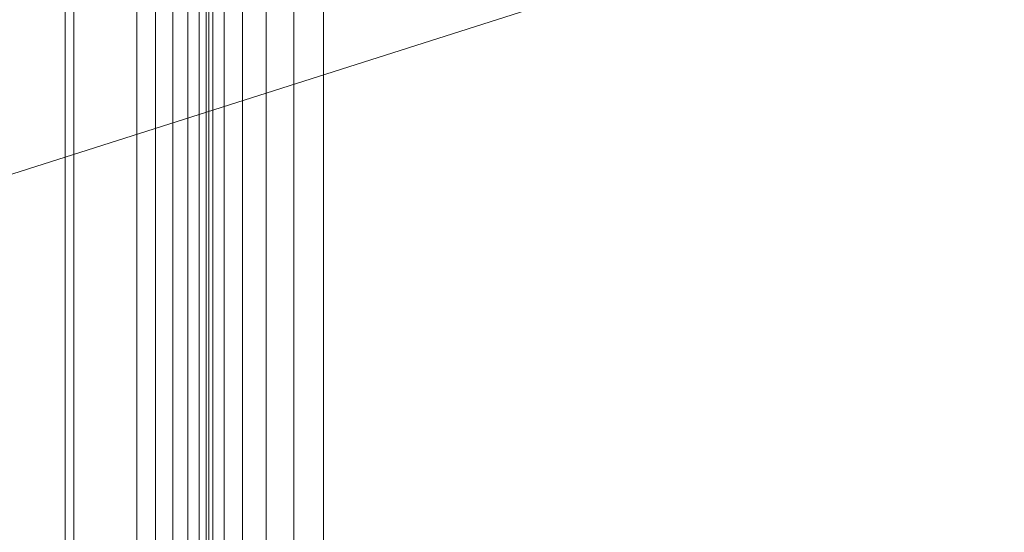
# Model space of a CAD drawing. Header units: millimetres. Extents: x 106 to 22495, y 2709 to 43185.
# Tile 29 of 76: x 12714 to 13057, y 41810 to 41989. Entities that reach past the tile are written whole.
import ezdxf

# ---------------------------------------------------------------- set-up
doc = ezdxf.new("R2010")
doc.units = ezdxf.units.MM
doc.layers.add('M-EQPM-___-IDEN', color=50, linetype='Continuous', lineweight=20)
doc.layers.add('M-EQPM-____-OTLN', color=50, linetype='Continuous', lineweight=20)

# ---------------------------------------------------------------- blocks, each defined once
blk = doc.blocks.new('Прямая форма - 83 new-609448-В_Этаж 03_Вентиляция')
at = {"layer": 'M-EQPM-____-OTLN', "color": 253}
for p, q in [((-357.32, -383.1), (-357.32, 382.68)), ((-353.35, -382.84), (-353.35, 382.84)), ((-350.85, 382.68), (-350.85, -382.68)), ((-350, 382.62), (-350, -382.62)), ((-348.64, -382.53), (-348.64, 382.53)), ((-344.64, 382.27), (-344.64, -382.27)), ((-338.28, 381.85), (-338.28, -381.85)), ((-330, 381.31), (-330, -381.31)), ((-320.35, 380.68), (-320.35, -380.68)), ((-362.5, -383.44), (-362.5, 377.5)), ((-310, 0), (-310, 380)), ((-310, 380), (-310, -380)), ((-368.53, -383.84), (-368.53, 371.47)), ((-375, -384.26), (-375, 365)), ((-397, 343), (-397, -497)), ((-400, -497), (-400, 340))]:
    blk.add_line(p, q, dxfattribs=at)
blk = doc.blocks.new('Прямая форма - FU - 054-612023-В_Этаж 03_Вентиляция')
blk.add_blockref('Прямая форма - 83 new-609448-В_Этаж 03_Вентиляция', (0, 0))
blk = doc.blocks.new('83 new_ifc_RVT-1-В_Этаж 03_Вентиляция')
at = {"layer": 'M-EQPM-____-OTLN', "color": 253, "lineweight": 20}
blk.add_blockref('Прямая форма - FU - 054-612023-В_Этаж 03_Вентиляция', (24010.28, 41675.83), dxfattribs=at)

msp = doc.modelspace()

# ---------------------------------------------------------------- linework, layer by layer
at = {"layer": 'M-EQPM-___-IDEN'}
msp.add_line((13165.68, 42079.9), (12402.31, 41836.35), dxfattribs=at)

# ---------------------------------------------------------------- block references
at = {"lineweight": 9}
msp.add_blockref('83 new_ifc_RVT-1-В_Этаж 03_Вентиляция', (-10880.44, 0), dxfattribs=at)

doc.saveas('drawing.dxf')
